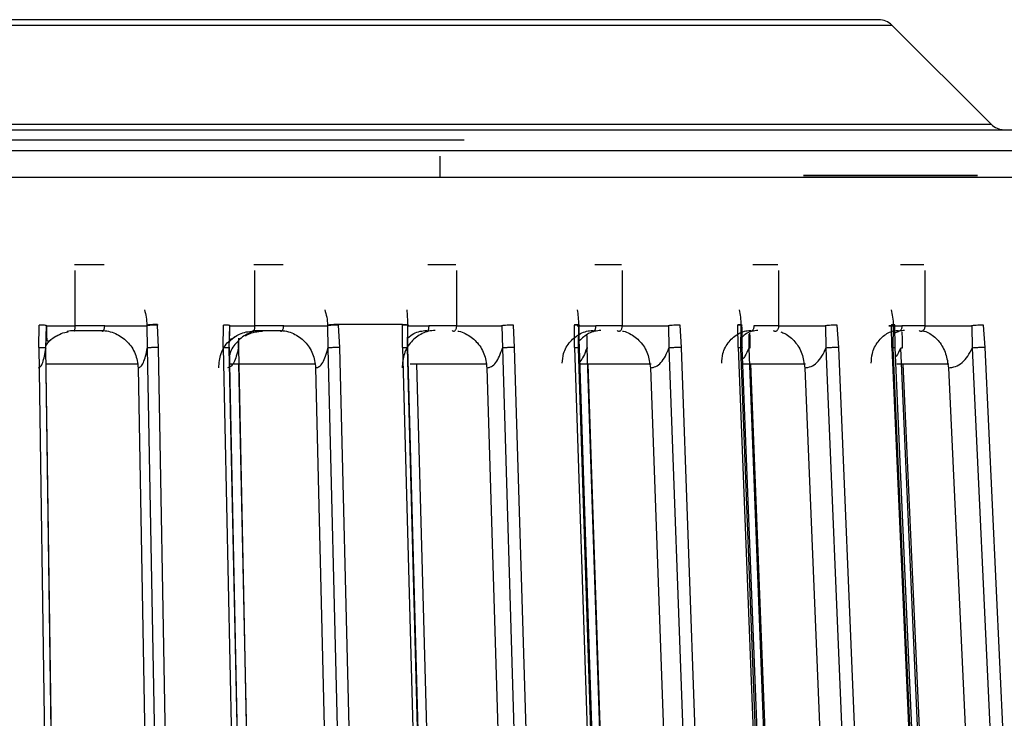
# Model space of a CAD drawing. Header units: millimetres. Extents: x -225 to 131, y -98 to 75.
# Tile 15 of 17: x 21 to 75, y 36 to 75. Entities that reach past the tile are written whole.
import ezdxf

# ---------------------------------------------------------------- set-up
doc = ezdxf.new("R2010")
doc.units = ezdxf.units.MM

msp = doc.modelspace()

# ---------------------------------------------------------------- linework, layer by layer
at = {"color": 7, "linetype": 'Continuous', "lineweight": 25}
for p, q in [((74.099, 68.893), (68.685, 74.307)), ((44.08, 66), (44.08, 67.157)), ((24.163, 60.925), (24.163, 57.913)), ((33.962, 60.925), (33.962, 57.913)), ((44.979, 57.913), (44.979, 60.925)), ((54.004, 57.913), (54.004, 60.925)), ((62.54, 57.913), (62.54, 60.925)), ((70.51, 57.913), (70.51, 60.925)), ((28.67, 57.977), (28.671, 57.948)), ((42.02, 57.977), (38.541, 57.977)), ((38.541, 57.977), (38.542, 57.948)), ((42.02, 57.977), (42.02, 57.948)), ((51.394, 57.977), (51.395, 57.948)), ((60.303, 57.977), (60.304, 57.948)), ((68.666, 57.977), (68.667, 57.948)), ((22.198, 56.725), (22.218, 57.948)), ((22.585, 56.691), (22.616, 57.913)), ((22.616, 57.913), (22.616, 57.942)), ((28.086, 57.942), (28.087, 57.913)), ((28.087, 57.913), (28.115, 56.691)), ((28.73, 56.725), (28.671, 57.948)), ((32.254, 56.725), (32.265, 57.948)), ((32.583, 56.691), (32.614, 57.913)), ((32.614, 57.913), (32.613, 57.942)), ((32.614, 57.913), (32.628, 57.913)), ((37.934, 57.942), (37.934, 57.913)), ((37.934, 57.913), (37.962, 56.691)), ((38.607, 56.725), (38.542, 57.948)), ((42.018, 56.725), (42.02, 57.948)), ((42.286, 56.691), (42.316, 57.913)), ((42.316, 57.913), (42.315, 57.942)), ((47.438, 57.942), (47.439, 57.913)), ((47.439, 57.913), (47.465, 56.691)), ((48.135, 56.725), (48.063, 57.948)), ((51.401, 56.725), (51.395, 57.948)), ((51.606, 56.691), (51.635, 57.913)), ((51.635, 57.913), (51.634, 57.942)), ((56.512, 57.942), (56.514, 57.913)), ((56.514, 57.913), (56.538, 56.691)), ((57.227, 56.725), (57.15, 57.948)), ((60.319, 56.725), (60.304, 57.948)), ((60.459, 56.691), (60.486, 57.913)), ((60.486, 57.913), (60.485, 57.942)), ((60.905, 57.448), (60.888, 56.691)), ((65.075, 57.942), (65.077, 57.913)), ((65.077, 57.913), (65.099, 56.691)), ((65.8, 56.725), (65.719, 57.948)), ((68.691, 56.725), (68.667, 57.948)), ((68.764, 56.691), (68.79, 57.913)), ((68.79, 57.913), (68.789, 57.942)), ((73.049, 57.942), (73.05, 57.913)), ((73.05, 57.913), (73.071, 56.691)), ((73.778, 56.725), (73.693, 57.948)), ((33.089, 57.225), (33.076, 56.691)), ((33.089, 56.708), (33.088, 57.004)), ((52.077, 57.374), (52.061, 56.691)), ((22.198, 56.725), (22.996, 1.265)), ((23.382, 1.3), (22.585, 56.691)), ((28.115, 56.691), (28.793, 18.837)), ((29.408, 18.872), (28.73, 56.725)), ((32.254, 56.725), (33.04, 18.872)), ((33.369, 18.837), (32.583, 56.691)), ((33.076, 56.691), (33.874, 18.837)), ((37.962, 56.691), (38.878, 18.837)), ((39.523, 18.872), (38.607, 56.725)), ((42.018, 56.725), (43.038, 18.872)), ((43.306, 18.837), (42.286, 56.691)), ((47.465, 56.691), (48.61, 18.837)), ((49.28, 18.872), (48.135, 56.725)), ((51.401, 56.725), (52.646, 18.872)), ((52.851, 18.837), (51.606, 56.691)), ((52.061, 56.691), (53.316, 18.837)), ((56.538, 56.691), (57.902, 18.837)), ((58.59, 18.872), (57.227, 56.725)), ((60.319, 56.725), (61.777, 18.872)), ((61.917, 18.837), (60.459, 56.691)), ((60.888, 56.691), (62.356, 18.837)), ((65.099, 56.691), (66.669, 18.837)), ((67.37, 18.872), (65.8, 56.725)), ((68.691, 56.725), (70.349, 18.872)), ((70.422, 18.837), (68.764, 56.691)), ((69.164, 56.691), (70.831, 18.837)), ((73.071, 56.691), (74.833, 18.837)), ((75.54, 18.872), (73.778, 56.725)), ((22.632, 55.839), (27.571, 55.839)), ((32.58, 55.839), (37.27, 55.839)), ((42.432, 55.839), (46.64, 55.839)), ((42.785, 55.839), (43.793, 18.837)), ((51.626, 55.839), (55.578, 55.839)), ((60.578, 55.839), (63.993, 55.839)), ((68.969, 55.839), (71.795, 55.839)), ((27.616, 55.614), (28.598, 0.8)), ((37.288, 55.614), (38.614, 0.8)), ((46.622, 55.614), (48.28, 0.8)), ((55.534, 55.614), (57.509, 0.8)), ((63.943, 55.614), (66.217, 0.8)), ((71.773, 55.614), (74.325, 0.8))]:
    msp.add_line(p, q, dxfattribs=at)
at = {"color": 7, "linetype": 'Continuous', "lineweight": 25, "flags": 128}
for points in [[(23.376, 1.285), (22.993, 27.939), (22.579, 56.707)], [(33.38, 18.855), (33, 37.19), (32.595, 56.708)], [(43.338, 18.856), (42.844, 37.191), (42.318, 56.71)], [(52.907, 18.858), (52.304, 37.193), (51.662, 56.711)], [(61.999, 18.859), (61.293, 37.194), (60.541, 56.712)], [(70.534, 18.86), (69.731, 37.196), (68.876, 56.714)], [(33.886, 18.855), (33.5, 37.19), (33.107, 55.839)], [(53.373, 18.858), (52.765, 37.193), (52.147, 55.839)], [(62.44, 18.859), (61.729, 37.194), (61.006, 55.839)], [(70.945, 18.861), (70.137, 37.196), (69.316, 55.839)]]:
    msp.add_lwpolyline(points, dxfattribs=at)
at = {"color": 7, "linetype": 'Continuous', "lineweight": 25}
for centre, start, end in [((67.978, 73.6), 45, 90), ((74.807, 69.6), 225, 270)]:
    msp.add_arc(centre, 1, start, end, dxfattribs=at)
for points in [[(67.978, 74.6), (67.866, 74.6), (67.641, 74.6), (65.836, 74.6), (62.987, 74.6), (59.038, 74.6), (54.085, 74.6), (48.205, 74.6), (41.501, 74.6), (34.086, 74.6), (26.088, 74.6), (17.644, 74.6), (8.898, 74.6), (2.966, 74.6), (0, 74.6)], [(0, 74.307), (2.997, 74.307), (8.991, 74.307), (17.828, 74.307), (26.36, 74.307), (34.441, 74.307), (41.932, 74.307), (48.707, 74.307), (54.648, 74.307), (59.652, 74.307), (63.642, 74.307), (66.52, 74.307), (68.345, 74.307), (68.572, 74.307), (68.685, 74.307)], [(0, 68.893), (3.233, 68.893), (9.7, 68.893), (19.233, 68.893), (28.438, 68.893), (37.156, 68.893), (45.238, 68.893), (52.546, 68.893), (58.955, 68.893), (64.354, 68.893), (68.659, 68.893), (71.764, 68.893), (73.732, 68.893), (73.977, 68.893), (74.099, 68.893)], [(0, 68.6), (3.258, 68.6), (9.774, 68.6), (19.454, 68.6), (28.947, 68.6), (38.16, 68.6), (47.007, 68.6), (55.4, 68.6), (63.261, 68.6), (70.511, 68.6), (77.083, 68.6), (82.913, 68.6), (87.944, 68.6), (92.128, 68.6), (95.425, 68.6), (97.801, 68.6), (99.241, 68.6), (99.707, 68.6), (99.28, 68.6), (98.19, 68.6), (97.645, 68.6)], [(0, 67.474), (3.335, 67.474), (10.004, 67.474), (19.912, 67.474), (29.628, 67.474), (39.058, 67.474), (48.113, 67.474), (56.704, 67.474), (64.749, 67.474), (72.171, 67.474), (78.897, 67.474), (84.864, 67.474), (90.013, 67.474), (94.295, 67.474), (97.67, 67.474), (100.103, 67.474), (101.576, 67.474), (102.053, 67.474), (101.616, 67.474), (100.501, 67.474), (99.943, 67.474)], [(63.876, 66.1), (65.319, 66.1), (68.207, 66.1), (71.13, 66.1), (72.956, 66.1), (73.557, 66.1), (72.956, 66.1), (71.13, 66.1), (68.207, 66.1), (65.319, 66.1), (63.876, 66.1)], [(99.878, 66), (99.786, 66), (99.6, 66), (98.105, 66), (95.734, 66), (92.423, 66), (88.227, 66), (83.179, 66), (77.331, 66), (70.738, 66), (63.464, 66), (55.579, 66), (47.158, 66), (38.283, 66), (29.04, 66), (19.517, 66), (9.806, 66), (3.269, 66), (0, 66)], [(25.766, 61.237), (25.495, 61.237), (24.953, 61.237), (24.41, 61.237), (24.138, 61.237)], [(35.51, 61.237), (35.247, 61.237), (34.72, 61.237), (34.192, 61.237), (33.927, 61.237)], [(44.933, 61.237), (44.68, 61.237), (44.173, 61.237), (43.664, 61.237), (43.409, 61.237)], [(53.949, 61.237), (53.708, 61.237), (53.226, 61.237), (52.74, 61.237), (52.497, 61.237)], [(62.476, 61.237), (62.249, 61.237), (61.796, 61.237), (61.339, 61.237), (61.11, 61.237)], [(70.438, 61.237), (70.227, 61.237), (69.807, 61.237), (69.382, 61.237), (69.17, 61.237)], [(22.616, 57.913), (22.631, 57.913), (22.662, 57.913), (23, 57.913), (23.507, 57.913), (23.945, 57.913), (24.163, 57.913)], [(24.125, 57.648), (24.375, 57.648), (24.876, 57.648), (25.376, 57.648), (25.626, 57.648)], [(25.793, 57.913), (25.521, 57.913), (24.979, 57.913), (24.435, 57.913), (24.163, 57.913)], [(25.793, 57.913), (26.021, 57.913), (26.478, 57.913), (27.151, 57.913), (27.732, 57.913), (27.968, 57.913), (28.087, 57.913)], [(33.882, 57.648), (34.125, 57.648), (34.613, 57.648), (35.099, 57.648), (35.342, 57.648)], [(35.547, 57.913), (35.283, 57.913), (34.756, 57.913), (34.227, 57.913), (33.962, 57.913)], [(35.547, 57.913), (35.771, 57.913), (36.22, 57.913), (36.909, 57.913), (37.525, 57.913), (37.798, 57.913), (37.934, 57.913)], [(42.316, 57.913), (42.287, 57.913), (42.23, 57.913), (42.445, 57.913), (42.852, 57.913), (43.253, 57.913), (43.453, 57.913)], [(44.979, 57.913), (44.726, 57.913), (44.218, 57.913), (43.708, 57.913), (43.453, 57.913)], [(44.979, 57.913), (45.197, 57.913), (45.634, 57.913), (46.333, 57.913), (46.978, 57.913), (47.285, 57.913), (47.439, 57.913)], [(51.635, 57.913), (51.584, 57.913), (51.484, 57.913), (51.635, 57.913), (51.985, 57.913), (52.362, 57.913), (52.551, 57.913)], [(54.004, 57.913), (53.763, 57.913), (53.28, 57.913), (52.794, 57.913), (52.551, 57.913)], [(54.004, 57.913), (54.214, 57.913), (54.634, 57.913), (55.337, 57.913), (56.006, 57.913), (56.344, 57.913), (56.514, 57.913)], [(62.54, 57.913), (62.313, 57.913), (61.859, 57.913), (61.402, 57.913), (61.173, 57.913)], [(62.54, 57.913), (62.74, 57.913), (63.14, 57.913), (63.84, 57.913), (64.526, 57.913), (64.893, 57.913), (65.077, 57.913)], [(68.79, 57.913), (68.697, 57.913), (68.513, 57.913), (68.532, 57.913), (68.76, 57.913), (69.081, 57.913), (69.241, 57.913)], [(70.51, 57.913), (70.299, 57.913), (69.879, 57.913), (69.453, 57.913), (69.241, 57.913)], [(70.51, 57.913), (70.698, 57.913), (71.074, 57.913), (71.765, 57.913), (72.463, 57.913), (72.854, 57.913), (73.05, 57.913)]]:
    msp.add_open_spline(points, degree=3, dxfattribs=at)
for points, knots in [([(45.379, 68.023), (45.054, 68.023), (44.094, 68.023), (41.663, 68.023), (38.197, 68.023), (34.036, 68.023), (29.307, 68.023), (24.059, 68.023), (19.529, 68.023), (16.684, 68.023), (15.834, 68.023)], [0, 0, 0, 0, 0.073771, 0.217901, 0.36203, 0.50616, 0.650289, 0.794419, 0.938548, 1, 1, 1, 1]), ([(27.956, 58.776), (27.993, 58.646), (28.066, 58.386), (28.079, 58.09), (28.086, 57.942)], [0, 0, 0, 0, 0.499842, 1, 1, 1, 1]), ([(37.782, 58.776), (37.825, 58.646), (37.91, 58.386), (37.926, 58.09), (37.934, 57.942)], [0, 0, 0, 0, 0.499842, 1, 1, 1, 1]), ([(42.315, 57.942), (42.311, 58.09), (42.302, 58.386), (42.283, 58.646), (42.274, 58.776)], [0, 0, 0, 0, 0.500829, 1, 1, 1, 1]), ([(51.634, 57.942), (51.628, 58.09), (51.616, 58.386), (51.584, 58.646), (51.567, 58.776)], [0, 0, 0, 0, 0.500829, 1, 1, 1, 1]), ([(60.485, 57.942), (60.478, 58.09), (60.463, 58.386), (60.417, 58.646), (60.394, 58.776)], [0, 0, 0, 0, 0.500829, 1, 1, 1, 1]), ([(68.789, 57.942), (68.78, 58.09), (68.762, 58.386), (68.703, 58.646), (68.674, 58.776)], [0, 0, 0, 0, 0.500829, 1, 1, 1, 1]), ([(28.67, 57.977), (28.614, 57.976), (28.498, 57.973), (28.324, 57.965), (28.175, 57.954), (28.115, 57.946), (28.086, 57.942)], [0, 0, 0, 0, 0.242193, 0.5, 0.757807, 1, 1, 1, 1]), ([(38.541, 57.977), (38.486, 57.976), (38.373, 57.973), (38.195, 57.965), (38.036, 57.954), (37.967, 57.946), (37.934, 57.942)], [0, 0, 0, 0, 0.242193, 0.5, 0.757807, 1, 1, 1, 1]), ([(42.02, 57.977), (42.07, 57.976), (42.173, 57.973), (42.281, 57.965), (42.337, 57.954), (42.322, 57.946), (42.315, 57.942)], [0, 0, 0, 0, 0.242193, 0.5, 0.757807, 1, 1, 1, 1]), ([(51.394, 57.977), (51.442, 57.976), (51.539, 57.973), (51.632, 57.965), (51.672, 57.954), (51.647, 57.946), (51.634, 57.942)], [0, 0, 0, 0, 0.242193, 0.5, 0.757807, 1, 1, 1, 1]), ([(60.303, 57.977), (60.347, 57.976), (60.438, 57.973), (60.516, 57.965), (60.539, 57.954), (60.503, 57.946), (60.485, 57.942)], [0, 0, 0, 0, 0.242193, 0.5, 0.757807, 1, 1, 1, 1]), ([(68.666, 57.977), (68.707, 57.976), (68.79, 57.973), (68.852, 57.965), (68.858, 57.954), (68.811, 57.946), (68.789, 57.942)], [0, 0, 0, 0, 0.242193, 0.5, 0.757807, 1, 1, 1, 1]), ([(22.616, 57.913), (22.612, 57.917), (22.605, 57.926), (22.517, 57.936), (22.384, 57.945), (22.272, 57.947), (22.218, 57.948)], [0, 0, 0, 0, 0.242184, 0.5, 0.757816, 1, 1, 1, 1]), ([(22.619, 57.913), (22.62, 57.828), (22.622, 57.662), (22.623, 57.449), (22.625, 57.282), (22.634, 57.164), (22.653, 57.093), (22.687, 57.066), (22.739, 57.079), (22.836, 57.138), (23.019, 57.275), (23.33, 57.446), (23.603, 57.557), (23.769, 57.573), (23.796, 57.576)], [0, 0, 0, 0, 0.0877927, 0.1693443, 0.2456584, 0.3168271, 0.3841893, 0.4485004, 0.5110133, 0.573054, 0.6989196, 0.831777, 0.971881, 1, 1, 1, 1]), ([(23.748, 57.606), (23.748, 57.606), (23.868, 57.646), (23.997, 57.647), (24.125, 57.648)], [0, 0, 0, 0, 0.0045544, 1, 1, 1, 1]), ([(24.163, 57.913), (24.163, 57.889), (24.163, 57.84), (24.16, 57.769), (24.156, 57.704), (24.151, 57.656), (24.144, 57.623), (24.137, 57.609), (24.13, 57.619), (24.126, 57.64), (24.125, 57.648)], [0, 0, 0, 0, 0.11654, 0.238689, 0.366565, 0.500268, 0.608153, 0.74998, 0.903842, 1, 1, 1, 1]), ([(25.626, 57.648), (25.633, 57.64), (25.651, 57.619), (25.681, 57.609), (25.713, 57.623), (25.74, 57.656), (25.762, 57.704), (25.78, 57.769), (25.791, 57.84), (25.792, 57.889), (25.793, 57.913)], [0, 0, 0, 0, 0.096083, 0.250137, 0.392059, 0.499978, 0.633592, 0.761397, 0.883494, 1, 1, 1, 1]), ([(25.626, 57.648), (25.752, 57.64), (26.01, 57.623), (26.502, 57.451), (27.048, 57.077), (27.513, 56.405), (27.582, 55.878), (27.616, 55.614)], [0, 0, 0, 0, 0.123008, 0.251387, 0.500881, 0.750361, 1, 1, 1, 1]), ([(28.671, 57.948), (28.615, 57.947), (28.499, 57.945), (28.325, 57.936), (28.175, 57.926), (28.115, 57.917), (28.087, 57.913)], [0, 0, 0, 0, 0.242184, 0.5, 0.757816, 1, 1, 1, 1]), ([(32.614, 57.913), (32.615, 57.917), (32.619, 57.926), (32.547, 57.936), (32.426, 57.945), (32.318, 57.947), (32.265, 57.948)], [0, 0, 0, 0, 0.242184, 0.5, 0.757816, 1, 1, 1, 1]), ([(32.597, 57.913), (32.597, 57.843), (32.597, 57.704), (32.591, 57.524), (32.585, 57.376), (32.583, 57.265), (32.589, 57.193), (32.613, 57.144), (32.687, 57.172), (32.866, 57.301), (33.143, 57.458), (33.501, 57.587), (33.77, 57.604), (33.907, 57.613)], [0, 0, 0, 0, 0.069414, 0.135183, 0.198174, 0.25845, 0.316645, 0.373657, 0.486337, 0.603502, 0.728625, 0.861817, 1, 1, 1, 1]), ([(33.815, 57.544), (33.754, 57.524), (33.455, 57.43), (33.009, 57.064), (32.652, 56.612), (32.608, 56.32), (32.603, 56.287)], [0, 0, 0, 0, 0.107895, 0.5272648, 0.9466106, 1, 1, 1, 1]), ([(32.628, 57.913), (32.628, 57.913), (32.625, 57.913), (32.876, 57.913), (33.329, 57.913), (33.751, 57.913), (33.962, 57.913)], [0, 0, 0, 0, 0.142198, 0.428132, 0.714066, 1, 1, 1, 1]), ([(33.468, 57.361), (33.52, 57.391), (33.664, 57.474), (33.985, 57.587), (34.252, 57.604), (34.388, 57.613)], [0, 0, 0, 0, 0.217169, 0.601291, 1, 1, 1, 1]), ([(33.962, 57.913), (33.962, 57.889), (33.961, 57.84), (33.956, 57.769), (33.947, 57.704), (33.936, 57.656), (33.923, 57.623), (33.908, 57.609), (33.893, 57.619), (33.885, 57.64), (33.882, 57.648)], [0, 0, 0, 0, 0.11654, 0.238689, 0.366565, 0.500268, 0.608153, 0.74998, 0.903842, 1, 1, 1, 1]), ([(35.342, 57.648), (35.35, 57.64), (35.372, 57.619), (35.41, 57.609), (35.448, 57.623), (35.482, 57.656), (35.51, 57.704), (35.531, 57.769), (35.544, 57.84), (35.546, 57.889), (35.547, 57.913)], [0, 0, 0, 0, 0.096083, 0.250137, 0.392059, 0.499978, 0.633592, 0.761397, 0.883494, 1, 1, 1, 1]), ([(35.342, 57.648), (35.464, 57.64), (35.715, 57.623), (36.194, 57.451), (36.727, 57.077), (37.183, 56.405), (37.253, 55.878), (37.288, 55.614)], [0, 0, 0, 0, 0.123008, 0.251387, 0.500881, 0.750361, 1, 1, 1, 1]), ([(38.542, 57.948), (38.487, 57.947), (38.373, 57.945), (38.196, 57.936), (38.037, 57.926), (37.968, 57.917), (37.934, 57.913)], [0, 0, 0, 0, 0.242184, 0.5, 0.757816, 1, 1, 1, 1]), ([(43.795, 57.648), (43.676, 57.64), (43.435, 57.623), (42.979, 57.451), (42.478, 57.077), (42.066, 56.405), (42.024, 55.878), (42.003, 55.614)], [0, 0, 0, 0, 0.1230075, 0.2513867, 0.5008808, 0.7503606, 1, 1, 1, 1]), ([(42.31, 57.928), (42.3, 57.931), (42.276, 57.937), (42.172, 57.945), (42.07, 57.947), (42.02, 57.948)], [0, 0, 0, 0, 0.267953, 0.64542, 1, 1, 1, 1]), ([(42.316, 57.913), (42.326, 57.918), (42.34, 57.923), (42.315, 57.927), (42.31, 57.928)], [0, 0, 0, 0, 0.764028, 1, 1, 1, 1]), ([(42.318, 56.71), (42.317, 56.89), (42.314, 57.296), (42.315, 57.702), (42.316, 57.929)], [0, 0, 0, 0, 0.442787, 1, 1, 1, 1]), ([(42.315, 57.244), (42.416, 57.331), (42.614, 57.501), (42.973, 57.62), (43.214, 57.639), (43.332, 57.648)], [0, 0, 0, 0, 0.348703, 0.681269, 1, 1, 1, 1]), ([(43.453, 57.913), (43.453, 57.889), (43.452, 57.84), (43.444, 57.769), (43.431, 57.704), (43.414, 57.656), (43.394, 57.623), (43.372, 57.609), (43.349, 57.619), (43.337, 57.64), (43.332, 57.648)], [0, 0, 0, 0, 0.11654, 0.238689, 0.366565, 0.500268, 0.608153, 0.74998, 0.903842, 1, 1, 1, 1]), ([(44.738, 57.648), (44.747, 57.64), (44.773, 57.619), (44.818, 57.609), (44.863, 57.623), (44.903, 57.656), (44.935, 57.704), (44.961, 57.769), (44.976, 57.84), (44.978, 57.889), (44.979, 57.913)], [0, 0, 0, 0, 0.096083, 0.250137, 0.392059, 0.499978, 0.633592, 0.761397, 0.883494, 1, 1, 1, 1]), ([(45.03, 57.613), (45.05, 57.611), (45.192, 57.596), (45.557, 57.443), (46.074, 57.079), (46.516, 56.405), (46.587, 55.877), (46.622, 55.614)], [0, 0, 0, 0, 0.023017, 0.166034, 0.443974, 0.721898, 1, 1, 1, 1]), ([(48.063, 57.948), (48.01, 57.947), (47.9, 57.945), (47.72, 57.936), (47.554, 57.926), (47.476, 57.917), (47.439, 57.913)], [0, 0, 0, 0, 0.242184, 0.5, 0.757816, 1, 1, 1, 1]), ([(50.726, 55.866), (50.741, 56.043), (50.777, 56.483), (51.139, 57.076), (51.612, 57.451), (52.047, 57.623), (52.277, 57.64), (52.389, 57.648)], [0, 0, 0, 0, 0.183644, 0.455001, 0.726847, 0.866325, 1, 1, 1, 1]), ([(51.645, 57.93), (51.64, 57.932), (51.626, 57.938), (51.538, 57.945), (51.442, 57.947), (51.395, 57.948)], [0, 0, 0, 0, 0.229109, 0.626605, 1, 1, 1, 1]), ([(51.635, 57.913), (51.65, 57.917), (51.672, 57.923), (51.651, 57.928), (51.645, 57.93)], [0, 0, 0, 0, 0.689198, 1, 1, 1, 1]), ([(51.662, 56.711), (51.66, 56.891), (51.654, 57.298), (51.653, 57.704), (51.652, 57.93)], [0, 0, 0, 0, 0.443261, 1, 1, 1, 1]), ([(52.83, 57.648), (52.718, 57.639), (52.489, 57.622), (52.069, 57.464), (51.818, 57.228), (51.658, 57.078)], [0, 0, 0, 0, 0.256789, 0.524792, 1, 1, 1, 1]), ([(52.551, 57.913), (52.55, 57.889), (52.549, 57.84), (52.539, 57.769), (52.522, 57.704), (52.499, 57.656), (52.473, 57.623), (52.443, 57.609), (52.413, 57.619), (52.396, 57.64), (52.389, 57.648)], [0, 0, 0, 0, 0.11654, 0.238689, 0.366565, 0.500268, 0.608153, 0.74998, 0.903842, 1, 1, 1, 1]), ([(53.728, 57.648), (53.74, 57.64), (53.769, 57.619), (53.82, 57.609), (53.872, 57.623), (53.917, 57.656), (53.954, 57.704), (53.983, 57.769), (54.001, 57.84), (54.003, 57.889), (54.004, 57.913)], [0, 0, 0, 0, 0.096083, 0.250137, 0.392059, 0.499978, 0.633592, 0.761397, 0.883494, 1, 1, 1, 1]), ([(54.007, 57.613), (54.026, 57.611), (54.161, 57.596), (54.509, 57.443), (55.003, 57.079), (55.427, 56.405), (55.499, 55.877), (55.534, 55.614)], [0, 0, 0, 0, 0.023017, 0.166034, 0.443974, 0.721898, 1, 1, 1, 1]), ([(57.15, 57.948), (57.099, 57.947), (56.994, 57.945), (56.813, 57.936), (56.641, 57.926), (56.555, 57.917), (56.514, 57.913)], [0, 0, 0, 0, 0.242184, 0.5, 0.757816, 1, 1, 1, 1]), ([(59.418, 55.866), (59.43, 56.043), (59.461, 56.483), (59.798, 57.076), (60.241, 57.451), (60.65, 57.623), (60.867, 57.64), (60.973, 57.648)], [0, 0, 0, 0, 0.183644, 0.455001, 0.726847, 0.866325, 1, 1, 1, 1]), ([(60.49, 57.938), (60.472, 57.94), (60.432, 57.945), (60.349, 57.947), (60.304, 57.948)], [0, 0, 0, 0, 0.451854, 1, 1, 1, 1]), ([(60.486, 57.913), (60.503, 57.917), (60.537, 57.925), (60.531, 57.934), (60.496, 57.937), (60.49, 57.938)], [0, 0, 0, 0, 0.433886, 0.895776, 1, 1, 1, 1]), ([(60.541, 56.712), (60.538, 56.893), (60.53, 57.299), (60.526, 57.706), (60.524, 57.932)], [0, 0, 0, 0, 0.44378, 1, 1, 1, 1]), ([(61.388, 57.648), (61.283, 57.639), (61.067, 57.62), (60.765, 57.51), (60.605, 57.356), (60.531, 57.285)], [0, 0, 0, 0, 0.33992, 0.694683, 1, 1, 1, 1]), ([(60.972, 56.713), (60.968, 56.893), (60.963, 57.159), (60.96, 57.425), (60.959, 57.511)], [0, 0, 0, 0, 0.677455, 1, 1, 1, 1]), ([(61.173, 57.913), (61.172, 57.889), (61.171, 57.84), (61.158, 57.769), (61.136, 57.704), (61.109, 57.656), (61.076, 57.623), (61.039, 57.609), (61.002, 57.619), (60.981, 57.64), (60.973, 57.648)], [0, 0, 0, 0, 0.11654, 0.238689, 0.366565, 0.500268, 0.608153, 0.74998, 0.903842, 1, 1, 1, 1]), ([(62.232, 57.648), (62.245, 57.64), (62.278, 57.619), (62.335, 57.609), (62.392, 57.623), (62.443, 57.656), (62.484, 57.704), (62.517, 57.769), (62.537, 57.84), (62.539, 57.889), (62.54, 57.913)], [0, 0, 0, 0, 0.0960831, 0.250137, 0.3920595, 0.4999778, 0.6335915, 0.761397, 0.8834943, 1, 1, 1, 1]), ([(62.632, 57.573), (62.71, 57.545), (62.996, 57.444), (63.432, 57.072), (63.837, 56.407), (63.908, 55.878), (63.943, 55.614)], [0, 0, 0, 0, 0.11178, 0.407802, 0.703806, 1, 1, 1, 1]), ([(65.719, 57.948), (65.671, 57.947), (65.571, 57.945), (65.391, 57.936), (65.214, 57.926), (65.121, 57.917), (65.077, 57.913)], [0, 0, 0, 0, 0.242184, 0.5, 0.757816, 1, 1, 1, 1]), ([(67.571, 55.866), (67.581, 56.043), (67.607, 56.483), (67.916, 57.076), (68.325, 57.451), (68.704, 57.623), (68.905, 57.64), (69.004, 57.648)], [0, 0, 0, 0, 0.183644, 0.455001, 0.726847, 0.866325, 1, 1, 1, 1]), ([(68.813, 57.94), (68.803, 57.941), (68.776, 57.946), (68.71, 57.947), (68.667, 57.948)], [0, 0, 0, 0, 0.361081, 1, 1, 1, 1]), ([(68.79, 57.913), (68.812, 57.917), (68.857, 57.925), (68.861, 57.935), (68.825, 57.939), (68.813, 57.94)], [0, 0, 0, 0, 0.3900243, 0.8052222, 1, 1, 1, 1]), ([(68.876, 56.714), (68.871, 56.895), (68.861, 57.301), (68.855, 57.707), (68.851, 57.933)], [0, 0, 0, 0, 0.444342, 1, 1, 1, 1]), ([(69.389, 57.648), (69.291, 57.641), (69.107, 57.628), (68.937, 57.543), (68.859, 57.503)], [0, 0, 0, 0, 0.536781, 1, 1, 1, 1]), ([(69.241, 57.913), (69.24, 57.889), (69.238, 57.84), (69.223, 57.769), (69.198, 57.704), (69.165, 57.656), (69.126, 57.623), (69.082, 57.609), (69.038, 57.619), (69.013, 57.64), (69.004, 57.648)], [0, 0, 0, 0, 0.11654, 0.238689, 0.366565, 0.500268, 0.608153, 0.74998, 0.903842, 1, 1, 1, 1]), ([(69.277, 56.714), (69.272, 56.895), (69.265, 57.184), (69.26, 57.473), (69.258, 57.581)], [0, 0, 0, 0, 0.624574, 1, 1, 1, 1]), ([(70.173, 57.648), (70.187, 57.64), (70.223, 57.619), (70.285, 57.609), (70.348, 57.623), (70.403, 57.656), (70.449, 57.704), (70.484, 57.769), (70.506, 57.84), (70.508, 57.889), (70.51, 57.913)], [0, 0, 0, 0, 0.096083, 0.250137, 0.392059, 0.499978, 0.633592, 0.761397, 0.883494, 1, 1, 1, 1]), ([(70.416, 57.613), (70.432, 57.611), (70.551, 57.596), (70.856, 57.443), (71.29, 57.079), (71.668, 56.405), (71.738, 55.877), (71.773, 55.614)], [0, 0, 0, 0, 0.023017, 0.166034, 0.443974, 0.721898, 1, 1, 1, 1]), ([(73.693, 57.948), (73.647, 57.947), (73.554, 57.945), (73.377, 57.936), (73.197, 57.926), (73.098, 57.917), (73.05, 57.913)], [0, 0, 0, 0, 0.242184, 0.5, 0.757816, 1, 1, 1, 1]), ([(22.588, 56.796), (22.636, 56.881), (22.787, 57.149), (23.061, 57.294), (23.247, 57.392)], [0, 0, 0, 0, 0.318849, 1, 1, 1, 1]), ([(32.005, 55.614), (32.03, 55.876), (32.079, 56.401), (32.461, 57.034), (32.832, 57.265), (32.988, 57.363)], [0, 0, 0, 0, 0.366925, 0.732478, 1, 1, 1, 1]), ([(22.184, 55.614), (22.224, 55.629), (22.304, 55.66), (22.416, 55.888), (22.514, 56.225), (22.562, 56.536), (22.585, 56.691)], [0, 0, 0, 0, 0.251101, 0.50021, 0.749983, 1, 1, 1, 1]), ([(22.198, 56.725), (22.258, 56.725), (22.351, 56.724), (22.453, 56.72), (22.517, 56.716), (22.56, 56.711), (22.572, 56.708), (22.576, 56.707)], [0, 0, 0, 0, 0.342056, 0.526272, 0.714422, 0.902573, 1, 1, 1, 1]), ([(22.576, 56.707), (22.581, 56.706), (22.604, 56.701), (22.594, 56.695), (22.585, 56.691)], [0, 0, 0, 0, 0.202378, 1, 1, 1, 1]), ([(27.616, 55.614), (27.666, 55.629), (27.766, 55.66), (27.904, 55.888), (28.027, 56.225), (28.086, 56.536), (28.115, 56.691)], [0, 0, 0, 0, 0.251101, 0.50021, 0.749983, 1, 1, 1, 1]), ([(28.73, 56.725), (28.667, 56.725), (28.571, 56.724), (28.442, 56.72), (28.347, 56.716), (28.264, 56.71), (28.173, 56.702), (28.138, 56.695), (28.115, 56.691)], [0, 0, 0, 0, 0.239393, 0.36832, 0.5, 0.63168, 0.760607, 1, 1, 1, 1]), ([(32.254, 56.725), (32.312, 56.725), (32.402, 56.724), (32.495, 56.72), (32.551, 56.716), (32.584, 56.711), (32.591, 56.709), (32.593, 56.708)], [0, 0, 0, 0, 0.357249, 0.549648, 0.746156, 0.942664, 1, 1, 1, 1]), ([(33.076, 56.691), (33.042, 56.536), (32.972, 56.225), (32.828, 55.888), (32.665, 55.66), (32.548, 55.629), (32.489, 55.614)], [0, 0, 0, 0, 0.250017, 0.49979, 0.748899, 1, 1, 1, 1]), ([(32.593, 56.708), (32.598, 56.707), (32.616, 56.701), (32.597, 56.695), (32.583, 56.691)], [0, 0, 0, 0, 0.274343, 1, 1, 1, 1]), ([(33.076, 56.691), (33.09, 56.695), (33.11, 56.701), (33.091, 56.707), (33.086, 56.708)], [0, 0, 0, 0, 0.718284, 1, 1, 1, 1]), ([(37.288, 55.614), (37.355, 55.629), (37.49, 55.66), (37.677, 55.888), (37.843, 56.225), (37.922, 56.536), (37.962, 56.691)], [0, 0, 0, 0, 0.251101, 0.50021, 0.749983, 1, 1, 1, 1]), ([(38.607, 56.725), (38.546, 56.725), (38.451, 56.724), (38.32, 56.72), (38.222, 56.716), (38.133, 56.71), (38.034, 56.702), (37.99, 56.695), (37.962, 56.691)], [0, 0, 0, 0, 0.239393, 0.36832, 0.5, 0.63168, 0.760607, 1, 1, 1, 1]), ([(42.018, 56.725), (42.073, 56.725), (42.159, 56.724), (42.243, 56.72), (42.292, 56.716), (42.32, 56.71), (42.333, 56.702), (42.305, 56.695), (42.286, 56.691)], [0, 0, 0, 0, 0.239393, 0.36832, 0.5, 0.63168, 0.760607, 1, 1, 1, 1]), ([(46.622, 55.614), (46.707, 55.629), (46.874, 55.66), (47.109, 55.888), (47.316, 56.225), (47.415, 56.536), (47.465, 56.691)], [0, 0, 0, 0, 0.251101, 0.50021, 0.749983, 1, 1, 1, 1]), ([(48.135, 56.725), (48.075, 56.725), (47.984, 56.724), (47.851, 56.72), (47.751, 56.716), (47.658, 56.71), (47.55, 56.702), (47.499, 56.695), (47.465, 56.691)], [0, 0, 0, 0, 0.239393, 0.36832, 0.5, 0.63168, 0.760607, 1, 1, 1, 1]), ([(51.401, 56.725), (51.454, 56.725), (51.535, 56.724), (51.608, 56.72), (51.647, 56.716), (51.656, 56.712), (51.66, 56.711)], [0, 0, 0, 0, 0.394783, 0.607395, 0.824548, 1, 1, 1, 1]), ([(51.66, 56.711), (51.662, 56.711), (51.67, 56.708), (51.665, 56.702), (51.629, 56.695), (51.606, 56.691)], [0, 0, 0, 0, 0.0642456, 0.3917968, 1, 1, 1, 1]), ([(52.061, 56.691), (52.007, 56.534), (51.904, 56.235), (51.757, 56.035), (51.687, 55.941)], [0, 0, 0, 0, 0.527214, 1, 1, 1, 1]), ([(52.061, 56.691), (52.084, 56.695), (52.12, 56.702), (52.126, 56.708), (52.117, 56.711), (52.116, 56.711)], [0, 0, 0, 0, 0.604347, 0.929821, 1, 1, 1, 1]), ([(55.534, 55.614), (55.635, 55.629), (55.835, 55.66), (56.114, 55.888), (56.36, 56.225), (56.479, 56.536), (56.538, 56.691)], [0, 0, 0, 0, 0.251101, 0.50021, 0.749983, 1, 1, 1, 1]), ([(57.227, 56.725), (57.17, 56.725), (57.082, 56.724), (56.949, 56.72), (56.847, 56.716), (56.75, 56.71), (56.636, 56.702), (56.577, 56.695), (56.538, 56.691)], [0, 0, 0, 0, 0.239393, 0.36832, 0.5, 0.63168, 0.760607, 1, 1, 1, 1]), ([(60.319, 56.725), (60.368, 56.725), (60.444, 56.724), (60.505, 56.72), (60.534, 56.716), (60.538, 56.713), (60.539, 56.712)], [0, 0, 0, 0, 0.418177, 0.643389, 0.873411, 1, 1, 1, 1]), ([(60.888, 56.691), (60.826, 56.531), (60.736, 56.297), (60.606, 56.14), (60.565, 56.09)], [0, 0, 0, 0, 0.686399, 1, 1, 1, 1]), ([(60.888, 56.691), (60.917, 56.695), (60.962, 56.702), (60.977, 56.709), (60.971, 56.712), (60.969, 56.712)], [0, 0, 0, 0, 0.5568769, 0.856786, 1, 1, 1, 1]), ([(63.943, 55.614), (64.059, 55.629), (64.289, 55.66), (64.611, 55.888), (64.895, 56.225), (65.031, 56.536), (65.099, 56.691)], [0, 0, 0, 0, 0.251101, 0.50021, 0.749983, 1, 1, 1, 1]), ([(65.8, 56.725), (65.746, 56.725), (65.662, 56.724), (65.532, 56.72), (65.429, 56.716), (65.329, 56.71), (65.209, 56.702), (65.142, 56.695), (65.099, 56.691)], [0, 0, 0, 0, 0.2393933, 0.3683198, 0.5, 0.6316802, 0.7606067, 1, 1, 1, 1]), ([(68.691, 56.725), (68.736, 56.725), (68.805, 56.724), (68.855, 56.72), (68.875, 56.717), (68.874, 56.714), (68.874, 56.714)], [0, 0, 0, 0, 0.445343, 0.685184, 0.930148, 1, 1, 1, 1]), ([(69.164, 56.691), (69.096, 56.527), (69.02, 56.345), (68.909, 56.22), (68.898, 56.207)], [0, 0, 0, 0, 0.897549, 1, 1, 1, 1]), ([(69.164, 56.691), (69.198, 56.695), (69.251, 56.702), (69.277, 56.71), (69.276, 56.713), (69.275, 56.714)], [0, 0, 0, 0, 0.515223, 0.792699, 1, 1, 1, 1]), ([(71.773, 55.614), (71.903, 55.629), (72.162, 55.66), (72.522, 55.888), (72.841, 56.225), (72.994, 56.536), (73.071, 56.691)], [0, 0, 0, 0, 0.251101, 0.50021, 0.749983, 1, 1, 1, 1]), ([(73.778, 56.725), (73.727, 56.725), (73.649, 56.724), (73.52, 56.72), (73.418, 56.716), (73.316, 56.71), (73.191, 56.702), (73.118, 56.695), (73.071, 56.691)], [0, 0, 0, 0, 0.2393933, 0.3683198, 0.5, 0.6316802, 0.7606067, 1, 1, 1, 1])]:
    msp.add_open_spline(points, degree=3, knots=knots, dxfattribs=at)

doc.saveas('drawing.dxf')
